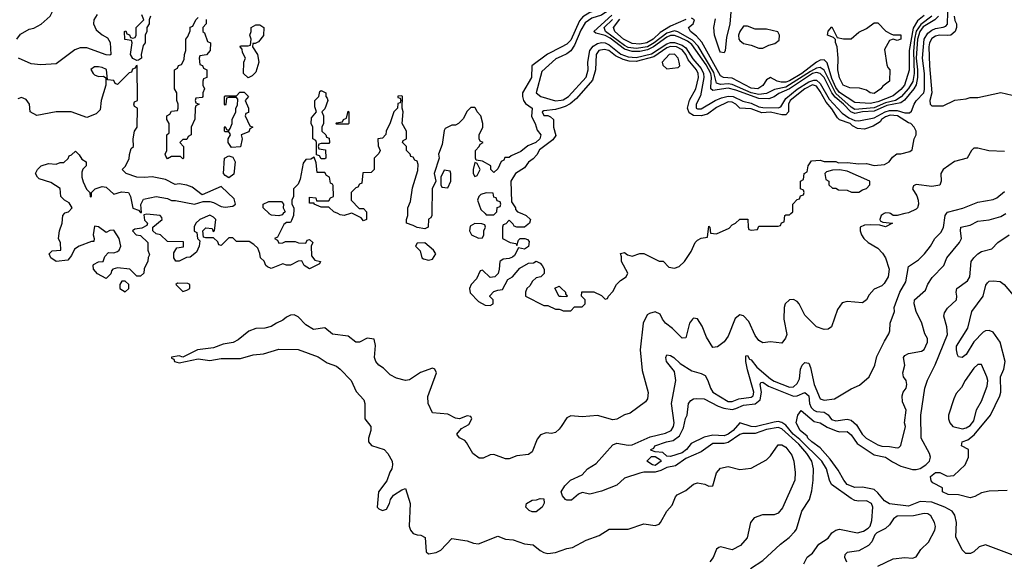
# Model space of a CAD drawing. Header units: inches. Extents: x 2380249 to 2585472, y 382747 to 546448.
# Tile 206 of 256: x 2467180 to 2472308, y 498188 to 501011. Entities that reach past the tile are written whole.
import ezdxf

# ---------------------------------------------------------------- set-up
doc = ezdxf.new("R2010")
doc.units = ezdxf.units.IN
doc.header["$MEASUREMENT"] = 0
for name, color, linetype in [('C4469', 7, 'Continuous'), ('C4479', 7, 'Continuous'), ('C4560', 7, 'Continuous'), ('C4570', 7, 'Continuous')]:
    doc.layers.add(name, color=color, linetype=linetype)

msp = doc.modelspace()

# ---------------------------------------------------------------- linework, layer by layer
at = {"layer": 'C4469', "color": 4}
for points, elevation in [([(2468606.6, 500000), (2468606, 499990), (2468596.4, 499963.6), (2468590, 499954), (2468570, 499954), (2468556.4, 499943.6), (2468522, 499878), (2468508, 499870), (2468522, 499862), (2468530, 499846), (2468550, 499848), (2468564.7, 499855.3), (2468614, 499854), (2468632.7, 499847.3), (2468670, 499846), (2468678, 499862), (2468690, 499866), (2468706, 499850), (2468698, 499830), (2468700.4, 499780.4), (2468718, 499758), (2468746, 499750), (2468742, 499738), (2468690, 499712), (2468662, 499730), (2468650, 499754), (2468630, 499752), (2468590, 499731.3), (2468570, 499731.3), (2468550, 499738), (2468490, 499714), (2468470, 499722), (2468462, 499730), (2468452.7, 499752.7), (2468434, 499770), (2468431.6, 499791.6), (2468419.8, 499819.8), (2468399.8, 499839.8), (2468374.4, 499854.4), (2468310, 499854), (2468290, 499874), (2468270, 499874), (2468230, 499834), (2468218, 499838), (2468212.7, 499852.7), (2468190, 499874), (2468150, 499874), (2468138, 499878), (2468134, 499910), (2468150, 499926), (2468182, 499922), (2468187.3, 499907.3), (2468194, 499910), (2468202, 499970), (2468190, 499982), (2468170, 499991.3), (2468118, 499970), (2468098, 499950), (2468088.9, 499931.1), (2468088.4, 499908.4), (2468102, 499902), (2468106, 499870), (2468118, 499858), (2468115.3, 499830), (2468100.4, 499799.6), (2468067.3, 499772.7), (2468048.4, 499771.6), (2468010, 499752), (2467992.7, 499752.7), (2467982, 499770), (2467983.6, 499796.4), (2467998, 499822), (2468032.7, 499827.3), (2468032.7, 499852.7), (2467950, 499854), (2467914, 499890), (2467890, 499894), (2467874, 499910), (2467874, 499930), (2467922, 499970), (2467919.6, 499979.6), (2467910.9, 499990.9), (2467842, 499998), (2467826, 499994), (2467830, 499966), (2467846, 499950), (2467842, 499938), (2467816.4, 499923.6), (2467780.4, 499919.6), (2467768, 499910), (2467786, 499890), (2467810, 499886), (2467848, 499850), (2467848, 499810), (2467855.3, 499784.7), (2467848.4, 499771.6), (2467847.3, 499752.7), (2467828.4, 499711.6), (2467826, 499690), (2467810, 499674), (2467790, 499674), (2467754, 499710), (2467690, 499718), (2467666, 499710), (2467658, 499702), (2467654, 499686), (2467630, 499662), (2467586, 499686), (2467564.7, 499710), (2467562, 499730), (2467564.7, 499735.3), (2467590, 499748), (2467614, 499750), (2467623.6, 499776.4), (2467642, 499798), (2467670, 499795.3), (2467690, 499802), (2467698, 499810), (2467706, 499830), (2467698, 499870), (2467670, 499914), (2467650, 499912), (2467630, 499902), (2467590, 499932), (2467570, 499934), (2467562, 499890), (2467568, 499870), (2467566, 499854), (2467554, 499854), (2467490, 499831.3), (2467465.2, 499814.8), (2467450, 499782), (2467430, 499758), (2467370, 499751.3), (2467342, 499770), (2467334, 499790), (2467350, 499806), (2467394, 499810), (2467392.7, 499847.3), (2467382, 499870), (2467386.8, 499910), (2467400.7, 499950), (2467404.7, 499990), (2467412.8, 500000)], 48), ([(2468552.5, 500000), (2468546.4, 499993.6), (2468530, 499988), (2468492.1, 499992.1), (2468479.5, 499999.5), (2468479, 500000)], 48), ([(2468902.9, 500000), (2468870, 499990.8), (2468850, 499994), (2468837.2, 500000)], 48), ([(2468986, 500000), (2468986, 499970), (2468970, 499962), (2468958, 499978), (2468914, 500000)], 48), ([(2469326.1, 500000), (2469326, 499990), (2469322, 499978), (2469308.9, 499971.1), (2469308, 499930), (2469290, 499921), (2469250, 499927.3), (2469230, 499938.8), (2469194, 499950), (2469194, 499970), (2469202, 499990), (2469202, 500000)], 48), ([(2469795, 500000), (2469818, 499990), (2469841, 499970), (2469836, 499950), (2469808.9, 499928.9), (2469768.7, 499928.7), (2469754.6, 499934.6), (2469750, 499946), (2469730, 499966), (2469712.7, 499947.3), (2469698, 499942), (2469694, 499930), (2469694, 499870), (2469734, 499850), (2469763.6, 499843.6), (2469770, 499834), (2469778, 499862), (2469786, 499870), (2469811.1, 499871.1), (2469825.4, 499865.4), (2469834.4, 499854.4), (2469830.9, 499829.1), (2469810, 499815.3), (2469778, 499822), (2469757.6, 499782.4), (2469746.6, 499773.4), (2469730, 499766), (2469698, 499762), (2469685.2, 499754.8), (2469681, 499750), (2469678, 499710), (2469671.6, 499688.4), (2469654, 499670), (2469630, 499668), (2469590, 499706), (2469578, 499702), (2469559.8, 499660.2), (2469532, 499630), (2469522, 499610), (2469526.4, 499586.4), (2469570, 499542), (2469603.6, 499523.6), (2469630, 499522), (2469646, 499530), (2469646, 499550), (2469628.4, 499568.4), (2469628.4, 499571.6), (2469650, 499594), (2469670, 499602), (2469695.3, 499604.7), (2469723.1, 499656.9), (2469746, 499670), (2469784.7, 499715.3), (2469830, 499742), (2469856.4, 499743.6), (2469870, 499752), (2469890, 499742), (2469902, 499730), (2469912, 499710), (2469911.6, 499688.4), (2469894, 499670), (2469870, 499666), (2469851.6, 499648.4), (2469836.9, 499623.1), (2469822, 499610), (2469814, 499590), (2469814, 499570), (2469910, 499522), (2469930, 499522), (2469970, 499502), (2469990, 499502), (2470000, 499498)], 48), ([(2469604, 500000), (2469610, 499994), (2469650, 499994), (2469656, 500000)], 48), ([(2470000, 499567.5), (2469990, 499568), (2469968, 499612), (2469990, 499622), (2470000, 499612)], 48), ([(2470000, 498891), (2469990, 498876), (2469970, 498858.8), (2469950, 498854.8), (2469922, 498858), (2469892.7, 498847.3), (2469875.1, 498824.9), (2469850, 498758), (2469830, 498744.7), (2469770, 498738), (2469730, 498722.8), (2469710, 498722.8), (2469650, 498744.7), (2469630, 498742), (2469594.6, 498725.4), (2469574, 498726), (2469541, 498750), (2469507.9, 498807.9), (2469498, 498818), (2469470.7, 498830.7), (2469456, 498850), (2469480.5, 498879.5), (2469519.3, 498900.7), (2469534.8, 498930), (2469530, 498942), (2469510, 498946), (2469470, 498930.6), (2469450, 498934), (2469410, 498954.9), (2469330, 498962), (2469306.8, 499010), (2469306.4, 499046.4), (2469350.5, 499169.5), (2469342, 499190), (2469330, 499194.8), (2469267.5, 499172.5), (2469210, 499134), (2469190, 499130.7), (2469142, 499142), (2469110, 499160.7), (2469074.4, 499194.4), (2469051, 499210), (2469034.8, 499230), (2469027.7, 499250), (2469033.4, 499313.4), (2469026, 499346), (2468990, 499350.7), (2468950, 499330.7), (2468930, 499330.7), (2468890, 499361), (2468810, 499371), (2468770, 499404.7), (2468710, 499396), (2468670, 499421), (2468630, 499462.8), (2468610, 499473.4), (2468590, 499470.8), (2468570, 499460.7), (2468550, 499444), (2468518, 499430), (2468490, 499411.3), (2468456.5, 499403.5), (2468410, 499401), (2468373.2, 499386.8), (2468318, 499342), (2468291.6, 499328.4), (2468239.5, 499320.5), (2468190, 499300.7), (2468106, 499290), (2468030, 499251.3), (2468010, 499258), (2467970, 499251.3), (2467970, 499246), (2467982, 499242), (2467986, 499230), (2468010, 499222), (2468110, 499244), (2468170, 499235.1), (2468230, 499245.1), (2468330, 499245.2), (2468395.9, 499264.1), (2468450, 499269.6), (2468530, 499293), (2468630, 499292.4), (2468733.8, 499253.8), (2468782.2, 499222.2), (2468830, 499204.5), (2468849.3, 499190), (2468906.6, 499130), (2468933.3, 499073.3), (2468971.8, 499030), (2468977.6, 499010), (2468977.2, 498930), (2469009.2, 498890), (2469009.3, 498870), (2468996, 498830), (2468997.2, 498810), (2469012.3, 498792.3), (2469079, 498770), (2469097.2, 498750), (2469119.3, 498710), (2469122, 498690), (2469118.4, 498670), (2469108, 498652), (2469093.1, 498606.9), (2469049.4, 498550), (2469041.2, 498470), (2469050, 498461.2), (2469070, 498453.2), (2469090, 498459), (2469106.8, 498490), (2469111, 498510), (2469127.1, 498532.9), (2469170, 498561.2), (2469190, 498568), (2469214, 498490), (2469209.1, 498370.9), (2469216, 498350), (2469230, 498333.2), (2469250, 498325.2), (2469270, 498324), (2469292.5, 498312.5), (2469296.4, 498236.4), (2469310, 498226), (2469350, 498233.2), (2469374, 498246), (2469430, 498306), (2469510, 498295.3), (2469543.1, 498283.1), (2469570, 498279), (2469670, 498319), (2469710, 498304), (2469750, 498299.3), (2469810, 498279.3), (2469854.5, 498274.5), (2469890, 498244), (2469910, 498234), (2469930, 498229.3), (2469970, 498234), (2470000, 498244.7)], 44)]:
    msp.add_lwpolyline(points, dxfattribs=dict(at, elevation=elevation))
for points, elevation in [([(2469550, 499948), (2469525.4, 499934.6), (2469522, 499910), (2469534, 499890), (2469570, 499872), (2469590, 499874), (2469598, 499890), (2469598, 499910), (2469606, 499930), (2469602, 499942), (2469587.3, 499947.3)], 48), ([(2469290, 499848.7), (2469250, 499846), (2469242, 499830), (2469265.4, 499805.4), (2469274, 499770), (2469283.6, 499763.6), (2469310, 499758), (2469330, 499762), (2469348, 499790), (2469335.3, 499810)], 48), ([(2467730, 499648), (2467712.7, 499647.3), (2467702, 499630), (2467702, 499610), (2467730, 499592), (2467748, 499610), (2467748, 499630)], 48), ([(2468002, 499638), (2467994, 499630), (2468030, 499594), (2468050, 499602), (2468066, 499610), (2468066, 499630), (2468056.4, 499636.4)], 48), ([(2469850, 498445.7), (2469833.1, 498453.1), (2469816, 498470), (2469819, 498490), (2469850, 498506), (2469871.8, 498508.2), (2469890, 498516), (2469910, 498514), (2469911, 498491), (2469900.4, 498470), (2469870, 498446.2)], 36)]:
    msp.add_lwpolyline(points, close=True, dxfattribs=dict(at, elevation=elevation))
at = {"layer": 'C4479', "color": 4}
for points, elevation in [([(2470000, 499498), (2470010, 499494), (2470050, 499494), (2470070, 499514), (2470110, 499514), (2470126, 499530), (2470126, 499550), (2470106, 499570), (2470108.4, 499591.6), (2470170, 499592), (2470210, 499574), (2470230, 499554), (2470242, 499558), (2470246, 499570), (2470270, 499594), (2470288.9, 499631.1), (2470308.9, 499651.1), (2470338, 499670), (2470348, 499690), (2470315.3, 499750), (2470315.3, 499775.3), (2470310, 499792), (2470330, 499798), (2470346, 499786), (2470370, 499778), (2470410, 499792), (2470430, 499792), (2470510, 499752), (2470531.6, 499751.6), (2470561, 499721), (2470590, 499716), (2470614.8, 499725.2), (2470642, 499750), (2470678, 499802), (2470698, 499850), (2470710, 499862), (2470730, 499872), (2470762, 499878), (2470770, 499934), (2470774, 499930), (2470778, 499898), (2470810, 499894), (2470875.3, 499924.7), (2470890, 499942), (2470908.9, 499951.1), (2470930, 499971), (2470972, 499972), (2470974, 499930), (2470978, 499918), (2470990, 499914), (2471022, 499918), (2471030, 499934), (2471130, 499934), (2471142, 499938), (2471147.3, 499952.7), (2471162, 499958), (2471166, 499990), (2471170, 499994), (2471190, 499994), (2471196, 500000)], 48), ([(2471682.5, 500000), (2471667, 499990), (2471659.3, 499970), (2471662.5, 499962.5), (2471676, 499956), (2471726, 499950), (2471690, 499932), (2471659.8, 499939.8), (2471610, 499942), (2471580.9, 499939.1), (2471558, 499930), (2471557.2, 499910), (2471563.7, 499890), (2471577, 499870), (2471599.3, 499850), (2471650, 499819.6), (2471674.3, 499794.3), (2471689.7, 499770), (2471708.2, 499710), (2471702.6, 499670), (2471683.3, 499636.7), (2471670, 499623.8), (2471630, 499606), (2471603.9, 499576.1), (2471590, 499550.8), (2471570, 499534.8), (2471490, 499542.8), (2471464.1, 499535.9), (2471440.1, 499499.9), (2471408, 499410), (2471390, 499398), (2471370, 499396), (2471330, 499410.6), (2471270, 499470.7), (2471240.5, 499530), (2471230, 499542), (2471210, 499553), (2471190, 499550.4), (2471166.6, 499530), (2471162, 499510), (2471160.7, 499450), (2471176, 499370), (2471169.4, 499350.6), (2471150, 499324.7), (2471090, 499332), (2471050, 499326.8), (2471030, 499338), (2471010, 499364.7), (2470977.8, 499437.7), (2470950, 499467.7), (2470930, 499473.4), (2470906.6, 499453.4), (2470870, 499362), (2470850, 499332), (2470813.6, 499306.4), (2470790, 499302), (2470756.8, 499356.8), (2470734, 499414), (2470710, 499451.3), (2470690, 499456), (2470684, 499450), (2470669.2, 499430), (2470650, 499352), (2470630, 499351), (2470580.6, 499400.6), (2470543.8, 499430), (2470528, 499450), (2470516.1, 499476.1), (2470490, 499488), (2470460.1, 499479.9), (2470447.9, 499472.1), (2470426.6, 499430), (2470411.5, 499290), (2470422, 499182), (2470452.5, 499067.5), (2470450, 499034), (2470440.2, 499019.8), (2470360.2, 498959.8), (2470330, 498950.8), (2470290, 498928), (2470270, 498926), (2470190, 498947.3), (2470110, 498941), (2470050, 498946), (2470030, 498936), (2470000, 498891)], 44), ([(2470986.6, 498150), (2471050, 498191.5), (2471142.8, 498277.2), (2471188.3, 498311.7), (2471217.2, 498342.8), (2471225.4, 498354.6), (2471254, 498450), (2471293.6, 498510), (2471305.6, 498554.4), (2471313.3, 498610), (2471314.3, 498670), (2471306.4, 498710), (2471280.2, 498750), (2471238.6, 498798.6), (2471150, 498877.8), (2471130, 498884.7), (2471070, 498875.2), (2471010, 498853.3), (2470946.4, 498853.6), (2470930, 498848), (2470870, 498806.4), (2470850, 498802.2), (2470790, 498802.2), (2470730, 498758), (2470650, 498723.5), (2470595.2, 498684.8), (2470550, 498677.4), (2470519.1, 498660.9), (2470490, 498652.1), (2470430, 498652.5), (2470410, 498646.9), (2470330, 498620.8), (2470290, 498585.6), (2470210, 498553.7), (2470150, 498537.7), (2470110, 498547), (2470090, 498538), (2470053.8, 498506.1), (2470030, 498506), (2470022.9, 498510), (2470006.6, 498530), (2470000.9, 498550), (2470018.6, 498581.4), (2470049.4, 498610.6), (2470110, 498639.1), (2470137.2, 498670), (2470182.9, 498697.1), (2470270, 498794.9), (2470290, 498803.1), (2470350, 498792.7), (2470370, 498795.5), (2470463.7, 498836.3), (2470544, 498856), (2470573, 498870), (2470585.4, 498890), (2470588.5, 498910), (2470575.1, 499010), (2470597, 499130), (2470590, 499178), (2470549.6, 499230), (2470544.5, 499250), (2470550, 499264.7), (2470570, 499260.5), (2470586.8, 499250), (2470619.5, 499219.5), (2470681, 499181), (2470730, 499167.2), (2470750, 499157), (2470764.7, 499130), (2470777.5, 499090), (2470790, 499070.3), (2470870, 499021.1), (2470890, 499020.9), (2470924.8, 499035.2), (2470990, 499043.6), (2470999.6, 499050), (2471003.1, 499070), (2470970, 499185.2), (2470962, 499230), (2470962, 499258), (2470970, 499261), (2470981.5, 499241.5), (2470990, 499237.6), (2471020, 499200), (2471090, 499139.6), (2471110, 499127.1), (2471190, 499095.3), (2471210, 499097.1), (2471230, 499114), (2471241.1, 499138.9), (2471247.6, 499190), (2471255.6, 499210), (2471270, 499224.4), (2471290, 499220.5), (2471298.8, 499198.8), (2471318.3, 499110), (2471350, 499034.8), (2471370, 499028), (2471424.5, 499035.5), (2471510, 499086), (2471553.6, 499106.4), (2471605.2, 499150), (2471633.2, 499210), (2471644.8, 499255.2), (2471683.9, 499336.1), (2471707, 499373), (2471712.7, 499390), (2471714, 499430), (2471736, 499490), (2471735.1, 499510), (2471740.7, 499530), (2471763.5, 499590), (2471796.2, 499643.8), (2471810, 499724.7), (2471861, 499759), (2471893.2, 499790), (2471923.7, 499830), (2471946, 499870), (2471977.6, 499902.4), (2471991.7, 499928.3), (2471999.6, 499990), (2472007.6, 500000)], 36), ([(2471264.7, 498175.3), (2471282, 498210), (2471309.4, 498230.6), (2471342.9, 498277.1), (2471391.5, 498308.5), (2471410, 498336), (2471430, 498351), (2471450, 498354.8), (2471543.2, 498336.8), (2471575.1, 498344.9), (2471599.3, 498360.7), (2471609.1, 498370.9), (2471618.6, 498401.4), (2471623.7, 498470), (2471616, 498490), (2471590, 498503.7), (2471550, 498500.9), (2471530, 498505.2), (2471510, 498515.1), (2471408.1, 498588.1), (2471397.6, 498610), (2471382.6, 498670), (2471358.5, 498710), (2471242.9, 498822.9), (2471209, 498850), (2471170, 498897.6), (2471150, 498911.9), (2471130, 498915.9), (2471110, 498913.2), (2471010, 498888.1), (2470989.2, 498890), (2470930, 498909.3), (2470895.8, 498870), (2470870, 498849.8), (2470850, 498842.3), (2470790, 498845.7), (2470745.2, 498834.8), (2470677.6, 498802.4), (2470652.2, 498770), (2470630, 498753.3), (2470570, 498734), (2470550, 498735.3), (2470530, 498755.3), (2470490, 498758), (2470470, 498766), (2470468, 498770), (2470482, 498778), (2470488.7, 498790), (2470548, 498810), (2470583.3, 498816.7), (2470617.2, 498842.7), (2470636.9, 498883.1), (2470647.7, 498932.3), (2470656, 498950), (2470662.7, 499010), (2470674.8, 499025.2), (2470690, 499034.8), (2470703.2, 499036.8), (2470745.6, 499034.4), (2470817.2, 498997.2), (2470846.8, 498986.8), (2470890, 498979.7), (2470910, 498983.7), (2470950, 499001.2), (2471010, 499008.1), (2471036.8, 499030), (2471043.1, 499070), (2471036, 499110), (2471040.7, 499119.3), (2471050, 499122), (2471080.5, 499100.5), (2471210, 499048.2), (2471230, 499050.2), (2471270, 499068.4), (2471290, 499050.7), (2471294.2, 499010), (2471301.8, 498990), (2471316.2, 498976.2), (2471330, 498969.3), (2471370, 498964.6), (2471390, 498950.5), (2471407.8, 498927.8), (2471430, 498920.3), (2471490, 498928.8), (2471510, 498923.1), (2471538.9, 498898.9), (2471568.5, 498850), (2471588, 498830), (2471650, 498794.9), (2471670, 498788.7), (2471710, 498787), (2471750, 498778.8), (2471758.6, 498781.4), (2471769.2, 498790.8), (2471793.2, 498890), (2471789.2, 498910), (2471796.5, 498976.5), (2471778.6, 499018.6), (2471776, 499050), (2471781.2, 499070), (2471797.2, 499090), (2471801.2, 499110), (2471797.2, 499130), (2471784, 499150), (2471779, 499170), (2471789.3, 499210), (2471782.7, 499250), (2471790, 499261), (2471809.5, 499270.5), (2471877.5, 499282.5), (2471890, 499292), (2471908.7, 499330), (2471908.7, 499350), (2471893.6, 499373.6), (2471879, 499430), (2471849.3, 499490), (2471839.3, 499530), (2471841.2, 499550), (2471898.6, 499601.4), (2471910, 499632), (2471932.7, 499667.3), (2471994, 499730), (2472009.3, 499770), (2472075.1, 499850), (2472084.5, 499870), (2472079.3, 499910), (2472082, 499930), (2472130, 499939.1), (2472170, 499960.5), (2472230, 499967.3), (2472290, 499984.9), (2472316, 500000)], 32), ([(2471790.3, 500000), (2471750, 499991), (2471730, 499991), (2471714.7, 500000)], 44), ([(2472350, 498221.2), (2472210, 498274), (2472176.9, 498263.1), (2472150, 498238), (2472131.6, 498228.4), (2472108, 498228), (2472088.4, 498248.4), (2472055.3, 498315.3), (2472059.3, 498390), (2472050, 498428), (2472037.2, 498450), (2471999, 498470), (2471930, 498496.4), (2471870, 498499.2), (2471810, 498475.3), (2471710, 498488.3), (2471683.6, 498503.6), (2471650, 498544.2), (2471630, 498561.3), (2471570, 498575.1), (2471530, 498573), (2471490, 498588.4), (2471471.6, 498610), (2471442.7, 498662.7), (2471401, 498721), (2471350, 498779.5), (2471306.6, 498810), (2471285.1, 498830), (2471280.9, 498840.9), (2471244.5, 498870), (2471223.7, 498910), (2471232.7, 498950), (2471250, 498974), (2471317.3, 498917.3), (2471350, 498910.4), (2471386.5, 498886.5), (2471432.1, 498867.9), (2471450, 498862.4), (2471490, 498863.8), (2471510, 498847.7), (2471541.5, 498801.5), (2471630, 498742.3), (2471690, 498730.3), (2471725.8, 498705.8), (2471770, 498684.6), (2471830, 498665.7), (2471850, 498665.7), (2471870, 498671.8), (2471898.7, 498690), (2471918.7, 498710), (2471924.2, 498730), (2471918.7, 498750), (2471875.1, 498830), (2471873.3, 498950), (2471894, 499090), (2471907.6, 499132.4), (2471947.8, 499212.2), (2472012, 499370), (2472009.5, 499410), (2471993.6, 499466.4), (2471996.5, 499483.5), (2472012, 499508), (2472059, 499550), (2472061.2, 499570), (2472057.2, 499590), (2472061.2, 499610), (2472116, 499650), (2472129.4, 499670), (2472136, 499750), (2472149.3, 499770), (2472170, 499790.7), (2472190, 499802.8), (2472243.1, 499816.9), (2472275.3, 499850), (2472334, 499890)], 28), ([(2472323.6, 498556.4), (2472230, 498554), (2472190, 498545.2), (2472154.4, 498525.6), (2472130, 498518.4), (2472070, 498535.1), (2472015.3, 498535.3), (2471986, 498550), (2471986, 498570), (2471936.4, 498596.4), (2471928, 498608), (2471924, 498630), (2471950, 498650.6), (2471972, 498650), (2472010, 498631), (2472045.2, 498634.8), (2472104, 498690), (2472121.2, 498730), (2472122, 498770), (2472086, 498790), (2472088, 498810), (2472118.7, 498821.3), (2472152.1, 498847.9), (2472237, 498950), (2472285.1, 499050), (2472289.6, 499070), (2472287.6, 499150), (2472305.2, 499190), (2472313.2, 499230), (2472286.6, 499330), (2472250, 499382), (2472230, 499391.1), (2472210, 499389.7), (2472197.4, 499382.6), (2472148.8, 499331.2), (2472110, 499266.6), (2472089.4, 499249.4), (2472070, 499254), (2472063.9, 499263.9), (2472058.4, 499290), (2472059.6, 499310), (2472117.6, 499402.4), (2472139.5, 499490), (2472198, 499570), (2472212, 499628), (2472220.1, 499639.9), (2472230, 499647.3), (2472249.5, 499650.5), (2472286.4, 499646.4), (2472307.3, 499630), (2472373.3, 499553.3)], 24), ([(2470000, 499612), (2470022, 499590), (2470022, 499582), (2470032, 499570), (2470030, 499566), (2470000, 499567.5)], 48), ([(2470000, 498244.7), (2470030, 498255.3), (2470059.6, 498260.4), (2470130, 498298), (2470198, 498322), (2470250, 498355.3), (2470350, 498355.3), (2470430, 498384), (2470490, 498375.3), (2470510, 498382), (2470518, 498390), (2470551, 498450), (2470578.8, 498481.2), (2470595.9, 498524.1), (2470605.1, 498534.9), (2470650, 498556.2), (2470690, 498589.4), (2470710, 498597.6), (2470748.7, 498590), (2470770, 498579.3), (2470790, 498582), (2470810, 498648.7), (2470830, 498673.2), (2470870, 498682.7), (2470930, 498666), (2470990, 498674), (2471070, 498717), (2471090, 498738), (2471130, 498795.1), (2471150, 498795.6), (2471170, 498782), (2471201.3, 498741.3), (2471212.2, 498710), (2471219.2, 498650), (2471217.4, 498610), (2471152.7, 498467.3), (2471130, 498439.3), (2471110, 498430.4), (2471049.6, 498430.4), (2471006, 498414), (2470986, 498390), (2470969.2, 498310.8), (2470934, 498270), (2470890, 498248), (2470830, 498262.8), (2470820.9, 498259.1), (2470809.4, 498250.6), (2470792.1, 498207.9), (2470774.5, 498185.5)], 44), ([(2471650, 498163), (2471730, 498201.6), (2471790, 498208), (2471830, 498204.9), (2471850, 498211.3), (2471874, 498250), (2471912.7, 498287.3), (2471947, 498350), (2471949.5, 498370), (2471944.5, 498390), (2471925.1, 498425.1), (2471910, 498434.5), (2471890, 498437), (2471834.6, 498425.4), (2471750, 498422.9), (2471730.7, 498410), (2471710, 498377.2), (2471690, 498359.3), (2471643.5, 498336.5), (2471634, 498326), (2471619.1, 498290), (2471601, 498270), (2471550, 498242.7), (2471490, 498234), (2471478, 498222), (2471476, 498210), (2471485.8, 498185.8)], 32)]:
    msp.add_lwpolyline(points, dxfattribs=dict(at, elevation=elevation))
for points, elevation in [([(2472190, 499214), (2472170, 499214), (2472150, 499194), (2472104, 499130), (2472086, 499094), (2472058, 499062), (2472044.7, 499035.3), (2472017.1, 498950), (2472017.1, 498930), (2472023.8, 498910), (2472041, 498890), (2472090, 498878.4), (2472110, 498884.4), (2472130, 498895.5), (2472150, 498920.7), (2472162.9, 498977.1), (2472190, 499022), (2472219.7, 499100.3), (2472221.6, 499130), (2472217.6, 499150)], 28), ([(2470490, 498687.6), (2470475.3, 498690), (2470446, 498710), (2470470, 498734), (2470490, 498734), (2470517.3, 498717.3), (2470521, 498710)], 32)]:
    msp.add_lwpolyline(points, close=True, dxfattribs=dict(at, elevation=elevation))
at = {"layer": 'C4560', "color": 4}
for points, elevation in [([(2467166, 500910), (2467184.1, 500935.9), (2467230, 500961), (2467252.9, 500967.1), (2467292.7, 500987.3), (2467338, 501030), (2467348.7, 501050), (2467348.7, 501070), (2467284.7, 501144.7), (2467270, 501155.3), (2467250, 501149.2), (2467230, 501135.1), (2467199.5, 501100.5), (2467170, 501089.3)], 48), ([(2467582.8, 501037.2), (2467566, 501010), (2467564.7, 500990), (2467578, 500958), (2467610, 500931.3), (2467636.9, 500916.9), (2467651.6, 500891.6), (2467654, 500830), (2467650, 500826), (2467630, 500828), (2467530, 500863.7), (2467495.2, 500864.8), (2467466.9, 500853.1), (2467370, 500781.2), (2467290, 500776), (2467240.1, 500780.1), (2467174, 500810)], 48), ([(2467862, 501030), (2467854, 501010), (2467854, 500990), (2467842, 500970), (2467842, 500950), (2467834, 500930), (2467834, 500890), (2467823.6, 500876.4), (2467819.6, 500860.4), (2467812, 500830), (2467814, 500810), (2467799.6, 500800.4), (2467790, 500798), (2467768.7, 500808.7), (2467758, 500830), (2467766, 500890), (2467762, 500902), (2467727.3, 500907.3), (2467726, 500950), (2467732.7, 500952.7), (2467738, 500938), (2467752.7, 500932.7), (2467758, 500918), (2467770, 500914), (2467782, 500918), (2467786, 500930), (2467786, 500970), (2467826, 501010), (2467816.4, 501036.4)], 48), ([(2468151.3, 501011.3), (2468151.1, 500988.9), (2468134, 500970), (2468134, 500950), (2468142, 500942), (2468158, 500898), (2468174, 500890), (2468172, 500850), (2468152.7, 500827.3), (2468118, 500822), (2468114, 500810), (2468118, 500778), (2468132.7, 500772.7), (2468138, 500758), (2468154, 500750), (2468154, 500710), (2468138, 500702), (2468134, 500690), (2468134, 500670), (2468142, 500650), (2468134, 500630), (2468134, 500610), (2468130, 500606), (2468098, 500602), (2468094, 500590), (2468098, 500578), (2468114, 500570), (2468098, 500562), (2468094, 500550), (2468092.7, 500492.7), (2468074, 500450), (2468074, 500410), (2468058, 500402), (2468050, 500386), (2468030, 500386), (2468014, 500370), (2468034, 500350), (2468034, 500290), (2468030, 500286), (2468018, 500298), (2467970, 500298), (2467950, 500286), (2467940.4, 500300.4), (2467938, 500310), (2467946, 500330), (2467946, 500410), (2467958, 500422), (2467958, 500470), (2467946, 500490), (2467946, 500510), (2467962, 500518), (2467970, 500534), (2468002, 500538), (2468006, 500550), (2468006, 500570), (2467998, 500590), (2467998, 500630), (2467986, 500650), (2467986, 500750), (2468002, 500758), (2468007.3, 500772.7), (2468022, 500778), (2468036.4, 500803.6), (2468038, 500830), (2468046, 500850), (2468046, 500910), (2468056.4, 500923.6), (2468067.3, 500952.7), (2468068.4, 500971.6), (2468082, 500978), (2468098, 501010), (2468110, 501022)], 48), ([(2470000, 500868.3), (2469928.3, 500831.7), (2469847.3, 500770), (2469845.1, 500710), (2469799.5, 500630), (2469798.4, 500610), (2469803.7, 500590), (2469814.9, 500574.9), (2469849, 500550), (2469846, 500506), (2469865.2, 500470), (2469874.8, 500434.8), (2469894, 500410), (2469888.7, 500390), (2469868.7, 500370), (2469826.6, 500353.4), (2469790, 500324), (2469739, 500301), (2469730, 500292), (2469707.3, 500292.7), (2469702, 500278), (2469688.4, 500271.6), (2469670, 500234), (2469650, 500214), (2469634, 500230), (2469634, 500250), (2469590, 500274), (2469558, 500278), (2469554, 500290), (2469554, 500330), (2469574, 500350), (2469578, 500362), (2469594, 500370), (2469578, 500378), (2469574, 500390), (2469574, 500410), (2469592, 500450), (2469592, 500470), (2469582, 500510), (2469562, 500530), (2469554, 500550), (2469550, 500554), (2469530, 500554), (2469510, 500534), (2469490, 500494), (2469466, 500470), (2469450, 500462), (2469430, 500462), (2469396.4, 500443.6), (2469390, 500434), (2469380.4, 500359.6), (2469362, 500310), (2469364, 500290), (2469338, 500210), (2469348, 500170), (2469328, 500130), (2469326.1, 500000)], 48), ([(2467412.8, 500000), (2467416, 500004), (2467434, 500010), (2467454, 500030), (2467436.9, 500056.9), (2467414, 500070), (2467394, 500090), (2467391.1, 500131.1), (2467342, 500162), (2467281, 500181), (2467272, 500190), (2467262, 500210), (2467272, 500230), (2467291.1, 500248.9), (2467330, 500262), (2467370, 500258), (2467390, 500266), (2467410, 500266), (2467432.7, 500287.3), (2467438, 500302), (2467450, 500306), (2467470, 500326), (2467490, 500306), (2467503.1, 500283.1), (2467526, 500270), (2467526, 500250), (2467508.4, 500231.6), (2467504, 500216), (2467504, 500190), (2467510, 500166), (2467528, 500128), (2467546, 500110), (2467547.3, 500087.3), (2467554, 500090), (2467554, 500110), (2467574, 500130), (2467610, 500142), (2467630, 500138), (2467670, 500102), (2467710, 500113.2), (2467746, 500110), (2467758, 500090), (2467769.1, 500029.1), (2467798, 500018), (2467810, 500006), (2467814, 500006), (2467811.6, 500048.4), (2467825.4, 500074.6), (2467890, 500089), (2467950, 500079), (2467970, 500068), (2467992, 500068), (2468090, 500049), (2468136, 500064), (2468170, 500062.7), (2468190, 500058), (2468230, 500037.2), (2468250, 500033.2), (2468290, 500039), (2468304.7, 500050), (2468296.8, 500076.8), (2468230, 500142), (2468130, 500098), (2468078.3, 500138.3), (2468050, 500148.2), (2468010, 500156), (2467990, 500151.3), (2467938.8, 500178.8), (2467870, 500192), (2467830, 500187.7), (2467790, 500190.8), (2467734, 500210), (2467714, 500230), (2467730, 500246), (2467750, 500286), (2467751.3, 500308.7), (2467761, 500339), (2467772, 500350), (2467771.3, 500390), (2467778, 500430), (2467792, 500450), (2467794, 500550), (2467778, 500558), (2467774, 500570), (2467778, 500582), (2467794, 500590), (2467792.7, 500772.7), (2467786, 500770), (2467782, 500758), (2467767.3, 500752.7), (2467762, 500738), (2467750, 500734), (2467690, 500674), (2467678, 500678), (2467670, 500694), (2467638, 500698), (2467631.6, 500751.6), (2467610, 500762), (2467590, 500764.7), (2467570, 500764.7), (2467550, 500752), (2467562, 500730), (2467570, 500724), (2467590, 500715.3), (2467616.4, 500716.4), (2467628, 500708), (2467628.7, 500670), (2467604, 500590), (2467599, 500541), (2467579, 500521), (2467530, 500502), (2467448.9, 500531.1), (2467370, 500531.3), (2467270, 500512), (2467234, 500530), (2467231.3, 500570), (2467214.4, 500594.4), (2467190, 500604.7), (2467170, 500598)], 48), ([(2470000, 500819.8), (2469972.5, 500807.5), (2469898.9, 500741.1), (2469869.6, 500630), (2469894, 500610), (2469970, 500588.1), (2470000, 500592.2)], 44), ([(2469202, 500000), (2469202, 500030), (2469216, 500064), (2469225.4, 500134.6), (2469254.4, 500225.6), (2469255.3, 500255.3), (2469250, 500274), (2469238, 500278), (2469230, 500294), (2469218, 500298), (2469214, 500310), (2469194, 500330), (2469194, 500350), (2469174, 500370), (2469178, 500382), (2469194, 500390), (2469194, 500430), (2469172, 500470), (2469178, 500530), (2469172, 500550), (2469174, 500610), (2469170, 500614), (2469150, 500612), (2469150, 500606), (2469162, 500602), (2469166, 500590), (2469162, 500578), (2469150, 500574), (2469148, 500550), (2469128.7, 500530), (2469110, 500474), (2469088, 500430), (2469087.3, 500412.7), (2469070, 500394), (2469046, 500390), (2469047.3, 500352.7), (2469058, 500330), (2469050, 500314), (2469026, 500290), (2469026, 500230), (2469010, 500214), (2468968, 500212), (2468962, 500158), (2468950, 500154), (2468942, 500138), (2468930, 500134), (2468906, 500110), (2468906, 500070), (2468947.3, 500027.3), (2468970, 500026), (2468986, 500010), (2468986, 500000)], 48), ([(2470000, 500552.3), (2469970, 500542.7), (2469910, 500536), (2469901, 500530), (2469910, 500512), (2469930, 500511.3), (2469944.9, 500504.9), (2469961, 500490), (2469960.5, 500450), (2469972.8, 500407.2), (2469956.1, 500383.9), (2469887.3, 500332.7), (2469874, 500306), (2469854.6, 500285.4), (2469830, 500269), (2469810, 500239.3), (2469762, 500210), (2469738, 500170), (2469742, 500062), (2469762, 500030), (2469762, 500022), (2469772, 500010), (2469795, 500000)], 48), ([(2468837.2, 500000), (2468816, 500010), (2468790, 500034), (2468750, 500034), (2468714, 500050), (2468714, 500054), (2468690, 500054), (2468690, 500086), (2468722, 500082), (2468726, 500066), (2468790, 500066), (2468798, 500082), (2468814, 500090), (2468812.7, 500147.3), (2468810, 500154), (2468798, 500158), (2468794, 500190), (2468778, 500198), (2468770, 500214), (2468730, 500214), (2468724.7, 500264.7), (2468714, 500294), (2468696.4, 500283.6), (2468670, 500282), (2468657.2, 500262.8), (2468640.2, 500179.8), (2468630, 500154), (2468606, 500130), (2468606, 500090), (2468598, 500070), (2468598, 500050), (2468608, 500030), (2468607.3, 500012.7), (2468606.6, 500000)], 48), ([(2469656, 500000), (2469666, 500010), (2469667.3, 500032.7), (2469682, 500038), (2469686, 500050), (2469682, 500062), (2469667.3, 500067.3), (2469662, 500082), (2469650, 500086), (2469646, 500106), (2469610, 500108), (2469581, 500099), (2469571.1, 500088.9), (2469564.7, 500070), (2469582, 500022), (2469604, 500000)], 48), ([(2468479, 500000), (2468448.7, 500030), (2468448, 500050), (2468477.2, 500062.8), (2468543.6, 500063.6), (2468554, 500050), (2468552, 500030), (2468562, 500010), (2468552.5, 500000)], 48), ([(2468914, 500000), (2468910, 500002), (2468902.9, 500000)], 48)]:
    msp.add_lwpolyline(points, dxfattribs=dict(at, elevation=elevation))
at = {"layer": 'C4560', "color": 4, "elevation": 48}
for points in [[(2468370, 500708), (2468346, 500730), (2468348, 500790), (2468355.3, 500810), (2468340.4, 500840.4), (2468338, 500858), (2468328, 500870), (2468330, 500874), (2468370, 500874), (2468382, 500878), (2468386, 500910), (2468378, 500930), (2468386, 500950), (2468386, 500970), (2468410, 500984.7), (2468430, 500984.7), (2468450.8, 500970.8), (2468450.7, 500929.3), (2468423.6, 500896.4), (2468406, 500886), (2468394, 500886), (2468392, 500870), (2468418, 500830), (2468426, 500790), (2468410, 500738), (2468390, 500718)], [(2468284, 500344), (2468266, 500370), (2468266, 500390), (2468278, 500410), (2468276.4, 500416.4), (2468270, 500426), (2468250, 500426), (2468246, 500430), (2468246, 500450), (2468250, 500454), (2468258, 500438), (2468270, 500434), (2468276.4, 500443.6), (2468286, 500470), (2468286, 500490), (2468306, 500530), (2468306, 500550), (2468314.6, 500565.4), (2468316.4, 500596.4), (2468310, 500606), (2468270, 500606), (2468258, 500602), (2468254, 500570), (2468250, 500566), (2468246, 500570), (2468246, 500610), (2468250, 500614), (2468310, 500614), (2468327.3, 500632.7), (2468350, 500634), (2468371.3, 500610), (2468354, 500590), (2468371.3, 500550), (2468372, 500528), (2468358, 500522), (2468354, 500510), (2468378, 500458), (2468394, 500450), (2468378, 500442), (2468372.7, 500427.3), (2468334, 500410), (2468338, 500390), (2468330, 500348)], [(2468750, 500286), (2468742, 500302), (2468726, 500306), (2468726, 500370), (2468722, 500382), (2468706, 500390), (2468706, 500450), (2468698, 500470), (2468700.4, 500499.6), (2468726, 500530), (2468716.4, 500556.4), (2468718, 500590), (2468738, 500610), (2468744, 500636), (2468750, 500642), (2468774, 500630), (2468774, 500610), (2468782, 500602), (2468784.7, 500590), (2468770, 500546), (2468754, 500530), (2468762, 500510), (2468762, 500470), (2468754, 500450), (2468754, 500430), (2468774, 500410), (2468778, 500398), (2468792.7, 500392.7), (2468794, 500370), (2468790, 500366), (2468750, 500366), (2468738, 500362), (2468734, 500350), (2468738, 500338), (2468772, 500332), (2468774, 500290), (2468770, 500286)], [(2468830, 500466), (2468826, 500470), (2468830, 500474), (2468862, 500478), (2468866, 500490), (2468882, 500498), (2468890, 500534), (2468894, 500530), (2468894, 500470), (2468890, 500466)], [(2468270, 500186), (2468250, 500198), (2468242, 500210), (2468246, 500290), (2468270, 500302), (2468290, 500294), (2468302, 500270), (2468294.8, 500205.2)], [(2469550, 500266), (2469542, 500230), (2469542, 500210), (2469550, 500194), (2469562, 500198), (2469578, 500230), (2469562, 500262)], [(2469390, 500226), (2469374, 500190), (2469374, 500150), (2469378, 500138), (2469410, 500134), (2469426, 500170), (2469426, 500210), (2469422, 500222)]]:
    msp.add_lwpolyline(points, close=True, dxfattribs=at)
at = {"layer": 'C4570', "color": 4}
for points, elevation in [([(2470000, 501109.2), (2470030, 501116.9), (2470096.4, 501143.6), (2470210, 501213.4), (2470230, 501215.3), (2470244, 501210), (2470265.4, 501190), (2470275.5, 501170), (2470275.4, 501130), (2470250, 501072.1), (2470233, 501050), (2470210, 501035), (2470160.8, 501019.2), (2470125.1, 500994.9), (2470103, 500957), (2470070, 500878.7), (2470050, 500849.2), (2470030, 500833.2), (2470000, 500819.8)], 44), ([(2470000, 501090.6), (2470057.1, 501102.9), (2470125.2, 501134.8), (2470210, 501188.7), (2470230, 501188.7), (2470250, 501172), (2470255.2, 501150), (2470252.5, 501130), (2470230, 501085.2), (2470210, 501068.2), (2470150, 501049.2), (2470113.9, 501026.1), (2470095.7, 501004.3), (2470050, 500904.2), (2470030, 500883.7), (2470000, 500868.3)], 48), ([(2470000, 500592.2), (2470010, 500593.6), (2470037.8, 500610), (2470130, 500712), (2470140.7, 500750), (2470139.1, 500790), (2470149.4, 500850), (2470166.7, 500873.3), (2470190, 500886.8), (2470210, 500892.1), (2470230, 500890.4), (2470250, 500880.2), (2470311.8, 500831.8), (2470350, 500817.8), (2470390, 500813.8), (2470470, 500832.9), (2470550, 500885.1), (2470570, 500892.1), (2470590, 500892.5), (2470630, 500877.9), (2470650, 500863.9), (2470686.2, 500806.2), (2470730, 500755.9), (2470741.6, 500730), (2470744, 500710), (2470726.7, 500613.3), (2470702.6, 500570), (2470702.9, 500550), (2470710, 500546.2), (2470730, 500546.4), (2470801.7, 500590), (2470835.6, 500604.4), (2470870, 500612.5), (2470896.9, 500610), (2470946.6, 500586.6), (2470990, 500575.3), (2471030, 500556.9), (2471050, 500552.7), (2471130, 500550.7), (2471144, 500556), (2471170, 500599.9), (2471230, 500648.1), (2471290, 500687.7), (2471316.5, 500696.5), (2471330, 500696), (2471350, 500678.3), (2471396.9, 500596.9), (2471464.2, 500524.2), (2471498.6, 500498.6), (2471530, 500485.2), (2471550, 500483.7), (2471630, 500498.6), (2471687.1, 500530), (2471710, 500537.4), (2471750, 500537.7), (2471790, 500525.8), (2471814.2, 500525.8), (2471825.4, 500534.6), (2471838, 500570), (2471850, 500588.4), (2471888.6, 500630), (2471893.2, 500646.8), (2471893.1, 500730), (2471882.7, 500810), (2471891.6, 500910), (2471910, 500941.2), (2471930, 500957), (2471950, 500965.6), (2471990, 500971.6), (2472003.1, 500976.9), (2472012.2, 500987.8), (2472014.2, 501050)], 44), ([(2471964.8, 501030), (2471947.2, 501010), (2471886.4, 500973.6), (2471867.8, 500950), (2471856.2, 500910), (2471848.9, 500810), (2471856.7, 500750), (2471856.8, 500710), (2471849.1, 500670.9), (2471837.8, 500650), (2471788.7, 500591.3), (2471770, 500577.9), (2471696.9, 500563.1), (2471630, 500534.2), (2471570, 500529.9), (2471530, 500521.2), (2471508.1, 500530), (2471470.8, 500570.8), (2471427.1, 500607.1), (2471409.6, 500630), (2471370, 500709.8), (2471350, 500731.3), (2471330, 500735.7), (2471310, 500729.9), (2471190, 500650.4), (2471134.6, 500625.4), (2471110, 500608.2), (2471081.6, 500598.4), (2471030, 500599.4), (2470910, 500643.6), (2470870, 500653.8), (2470790, 500641.1), (2470780.3, 500650), (2470779.2, 500659.2), (2470783.5, 500710), (2470779.5, 500730), (2470755.7, 500775.7), (2470680.8, 500880.8), (2470658.2, 500898.2), (2470618.6, 500918.6), (2470590, 500929), (2470570, 500928.1), (2470550, 500920.4), (2470481.4, 500870), (2470450, 500854.4), (2470410, 500845.9), (2470370, 500844.8), (2470330, 500856.9), (2470254.8, 500914.8), (2470230, 500928.5), (2470181, 500941), (2470169.7, 500950), (2470264.6, 501035.4)], 36), ([(2471931.1, 501030), (2471873.5, 500986.5), (2471849.3, 500950.7), (2471840.1, 500910), (2471834.6, 500845.4), (2471839.1, 500730), (2471831, 500689), (2471810, 500652.9), (2471771.3, 500608.7), (2471742, 500590), (2471690, 500577.2), (2471630, 500551.6), (2471530, 500543.2), (2471510, 500555.4), (2471430, 500625.4), (2471370, 500747.7), (2471350, 500762.3), (2471330, 500758.5), (2471298.5, 500741.5), (2471170, 500658.5), (2471112.2, 500647.8), (2471070, 500625.7), (2471030, 500620.7), (2470989.7, 500630), (2470890, 500673.6), (2470870, 500677.4), (2470830, 500674), (2470810, 500680.5), (2470795.7, 500735.7), (2470713.2, 500873.2), (2470683.8, 500903.8), (2470608.3, 500948.3), (2470590, 500953.7), (2470550, 500940.2), (2470485.1, 500890), (2470450, 500869.2), (2470390, 500860.3), (2470350, 500866.4), (2470330, 500875.8), (2470231.7, 500950), (2470224.4, 500970), (2470268.3, 501011.7)], 32), ([(2471890, 501032.3), (2471855.8, 501004.2), (2471833.2, 500966.8), (2471812, 500850), (2471813, 500747), (2471787.6, 500670), (2471770, 500646.4), (2471730, 500614.8), (2471650, 500582.7), (2471610, 500574.8), (2471530, 500578.7), (2471450, 500630.7), (2471430, 500657.6), (2471410, 500704), (2471385.6, 500785.6), (2471370, 500802), (2471350, 500799.3), (2471330, 500789), (2471253.4, 500730), (2471190, 500691.9), (2471170, 500685), (2471145.6, 500685.6), (2471125.2, 500690), (2471090, 500709.3), (2471070, 500697.2), (2471050, 500667.6), (2471024.7, 500650), (2470990, 500653.5), (2470890, 500707), (2470846, 500710), (2470830, 500718.7), (2470733.5, 500893.5), (2470705.8, 500925.8), (2470673.2, 500950), (2470664, 500970), (2470688, 500990), (2470694, 501010), (2470678.6, 501018.6)], 28), ([(2470884, 501050), (2470878.3, 500990), (2470861.8, 500918.2), (2470854.8, 500850), (2470850, 500838), (2470830, 500842), (2470826.8, 500846.8), (2470799.6, 500930), (2470795.6, 500970), (2470804.2, 501015.8)], 24), ([(2472046.3, 501030), (2472050, 501006.8), (2472058.4, 500990), (2472059.5, 500970), (2472052.7, 500950), (2472028.9, 500931.1), (2472010, 500928), (2471970, 500931), (2471950, 500925.6), (2471930, 500913), (2471919.5, 500890), (2471915.3, 500870), (2471918.7, 500770), (2471930.8, 500630), (2471921, 500590), (2471922, 500570), (2471930, 500562), (2471990, 500562), (2472050, 500592), (2472110, 500598), (2472130, 500604.7), (2472170, 500604.7), (2472290, 500631.3), (2472350, 500618)], 48), ([(2470650, 501012), (2470570, 500978), (2470516.3, 500943.7), (2470478.6, 500910), (2470446, 500890), (2470410, 500884.1), (2470370, 500886.8), (2470324.7, 500910), (2470278.9, 500950), (2470273.6, 500970), (2470306.3, 501013.7)], 28), ([(2471196, 500000), (2471206, 500010), (2471206, 500050), (2471230, 500074), (2471242, 500078), (2471247.3, 500092.7), (2471262, 500098), (2471266, 500110), (2471262, 500122), (2471246, 500130), (2471246, 500170), (2471262, 500178), (2471266, 500210), (2471282, 500218), (2471286, 500250), (2471304.7, 500275.3), (2471350, 500278), (2471370, 500271.3), (2471430, 500271), (2471444.7, 500264.7), (2471490, 500266), (2471550, 500259.1), (2471590, 500262), (2471630, 500250.8), (2471684, 500256), (2471708, 500270), (2471725.2, 500294.8), (2471749.1, 500310.9), (2471770, 500311.3), (2471816.4, 500323.6), (2471828, 500332), (2471839, 500390), (2471849, 500410), (2471849, 500430), (2471839, 500450), (2471822, 500470), (2471810, 500473.3), (2471751.6, 500510), (2471713.1, 500513.1), (2471690, 500504.7), (2471668.8, 500490), (2471662.3, 500477.7), (2471624.4, 500455.6), (2471579.3, 500440.7), (2471544, 500444), (2471517.6, 500457.6), (2471505.6, 500470), (2471450, 500489.6), (2471439.1, 500499.1), (2471410, 500545.6), (2471380.2, 500580.2), (2471350, 500636.9), (2471330, 500664), (2471310, 500671.3), (2471270, 500649.8), (2471193.1, 500590), (2471183.5, 500570), (2471183.6, 500530), (2471170, 500514.3), (2471150, 500514.6), (2471090, 500528.9), (2471045.8, 500525.8), (2470990, 500546), (2470930, 500549.7), (2470909.6, 500570), (2470890, 500581), (2470870, 500582.7), (2470810, 500553.7), (2470762, 500518), (2470730, 500509.8), (2470690, 500511.6), (2470666.3, 500526.3), (2470658, 500550), (2470669, 500591), (2470701.2, 500650), (2470715.9, 500710), (2470714.6, 500730), (2470705.3, 500750), (2470661.3, 500801.3), (2470649, 500830), (2470630, 500854.7), (2470600.7, 500870), (2470570, 500871.9), (2470550, 500864.5), (2470482.2, 500817.8), (2470390, 500792.2), (2470354.9, 500794.9), (2470323.4, 500803.4), (2470283.1, 500823.1), (2470249, 500851), (2470223.6, 500856.4), (2470196.3, 500850), (2470182.3, 500830), (2470178.6, 500750), (2470163.4, 500696.6), (2470080, 500600), (2470047.8, 500572.2), (2470021, 500559), (2470000, 500552.3)], 48), ([(2472310, 500324), (2472227.1, 500327.1), (2472170, 500342), (2472150, 500342), (2472138, 500330), (2472115.3, 500290), (2472049, 500271), (2471989.6, 500230.4), (2471977.2, 500210), (2471979.3, 500170), (2471971.7, 500148.3), (2471930, 500142), (2471850, 500152.7), (2471835.5, 500144.5), (2471829.4, 500130), (2471852, 500092), (2471859.7, 500070), (2471861.7, 500050), (2471856.3, 500030), (2471850, 500023.1), (2471810, 500004.4), (2471790.3, 500000)], 44), ([(2472007.6, 500000), (2472013.1, 500006.9), (2472091.4, 500028.6), (2472170, 500060.5), (2472250, 500073.4), (2472270, 500082), (2472310, 500114.9)], 36), ([(2471714.7, 500000), (2471710, 500002.8), (2471690, 500004.9), (2471682.5, 500000)], 44)]:
    msp.add_lwpolyline(points, dxfattribs=dict(at, elevation=elevation))
for points, elevation in [([(2470970, 500978), (2470950, 500978), (2470930, 500948.7), (2470923.8, 500930), (2470924.9, 500910), (2470930, 500902.8), (2470950, 500886.8), (2470990, 500878), (2471030, 500862), (2471050, 500862), (2471081.2, 500878.8), (2471113.2, 500886.8), (2471135.3, 500904.7), (2471138, 500930), (2471128.4, 500948.4), (2471070, 500962), (2471010, 500962)], 28), ([(2471730, 500931.3), (2471770, 500932), (2471770, 500908.7), (2471750, 500902), (2471730, 500908.7), (2471710, 500902), (2471684, 500856), (2471696, 500776), (2471701, 500761), (2471711.3, 500750), (2471710.8, 500690), (2471675.9, 500664.1), (2471664.7, 500650), (2471630, 500627), (2471609.6, 500629.6), (2471590, 500644), (2471554.6, 500654.6), (2471503.6, 500656.4), (2471469.5, 500670), (2471450, 500708.7), (2471441.2, 500750), (2471442.7, 500810), (2471437.2, 500870), (2471428.4, 500891.6), (2471428.4, 500908.4), (2471418, 500918), (2471388, 500930), (2471390, 500952), (2471410, 500974), (2471438, 500918), (2471470, 500911), (2471510, 500911.3), (2471550, 500946), (2471590, 500964.7), (2471630, 500994), (2471650, 500994), (2471690.9, 500950.9), (2471716.9, 500936.9)], 24), ([(2470590, 500831.6), (2470562.8, 500830), (2470526, 500790), (2470530, 500774), (2470550, 500754), (2470610, 500761), (2470619, 500770), (2470615.1, 500790), (2470609.2, 500810)], 52), ([(2471450, 500228.7), (2471412.7, 500227.3), (2471382, 500218), (2471374, 500210), (2471378, 500178), (2471394, 500170), (2471394, 500150), (2471412.7, 500132.7), (2471430, 500132), (2471444.7, 500124.7), (2471490, 500122), (2471512.7, 500112.7), (2471550, 500112), (2471570, 500124.7), (2471590, 500131.3), (2471608.7, 500150), (2471608.7, 500170), (2471490, 500222)], 48)]:
    msp.add_lwpolyline(points, close=True, dxfattribs=dict(at, elevation=elevation))

doc.saveas('drawing.dxf')
